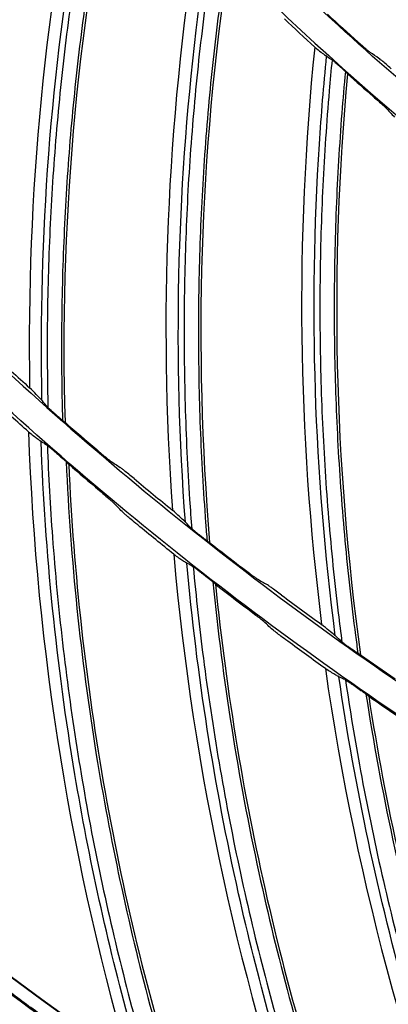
# Model space of a CAD drawing. Header units: centimetres. Extents: x 8435 to 34224, y 15581 to 23928.
# Tile 59 of 256: x 14694.53 to 14697.22, y 23604.67 to 23611.87. Entities that reach past the tile are written whole.
import ezdxf

# ---------------------------------------------------------------- set-up
doc = ezdxf.new("R2010")
doc.units = ezdxf.units.CM
doc.header["$LTSCALE"] = 0.2
doc.layers.add('1', color=7, linetype='Continuous', true_color=0xffffff)

# ---------------------------------------------------------------- blocks, each defined once
blk = doc.blocks.new('A$C992146fe')
at = {"layer": '1', "color": 0, "linetype": 'Continuous', "extrusion": (0, 0, -1)}
for radius in [59.146, 58.16, 57.606, 57.6]:
    blk.add_circle((-566.677, 326.301), radius, dxfattribs=at)
at = {"layer": '1', "color": 0, "linetype": 'Continuous'}
blk.add_arc((566.657, 326.301), 65.216, 203.94849, 250.83515, dxfattribs=at)
for points, knots in [([(624.857, 326.301), (624.857, 328.223), (624.762, 330.138), (624.383, 333.958), (624.098, 335.86), (622.977, 341.462), (621.873, 345.087), (619.685, 350.361), (618.862, 352.1), (617.053, 355.475), (616.072, 357.106), (612.907, 361.834), (610.5, 364.768), (606.433, 368.83), (605.008, 370.119), (602.065, 372.53), (600.541, 373.658), (597.389, 375.762), (595.761, 376.737), (592.4, 378.533), (590.656, 379.357), (585.357, 381.547), (581.728, 382.644), (574.279, 384.124), (570.423, 384.503), (562.822, 384.498), (559.05, 384.127), (553.436, 383.011), (551.564, 382.542), (547.912, 381.432), (546.124, 380.791), (540.872, 378.614), (537.512, 376.823), (531.127, 372.556), (528.194, 370.144), (524.172, 366.123), (522.894, 364.715), (520.468, 361.762), (519.32, 360.213), (516.144, 355.459), (514.358, 352.117), (512.171, 346.846), (511.523, 345.038), (510.409, 341.37), (509.947, 339.523), (508.836, 333.94), (508.46, 330.166), (508.456, 324.423), (508.55, 322.501), (508.923, 318.712), (509.201, 316.836), (509.938, 313.119), (510.397, 311.278), (511.5, 307.633), (512.147, 305.818), (514.341, 300.515), (516.129, 297.171), (519.287, 292.434), (520.42, 290.902), (522.851, 287.935), (524.139, 286.513), (528.17, 282.478), (531.097, 280.071), (535.849, 276.887), (537.503, 275.893), (540.87, 274.09), (542.588, 273.277), (547.839, 271.097), (551.472, 269.985), (559.009, 268.478), (562.79, 268.106), (568.476, 268.098), (570.374, 268.188), (574.175, 268.557), (576.084, 268.838), (581.697, 269.948), (585.325, 271.045), (590.597, 273.218), (592.332, 274.034), (595.718, 275.839), (597.353, 276.817), (602.091, 279.975), (605.028, 282.374), (609.092, 286.424), (610.388, 287.85), (612.809, 290.791), (613.941, 292.314), (616.051, 295.461), (617.029, 297.086), (618.83, 300.439), (619.656, 302.175), (621.864, 307.483), (622.973, 311.125), (624.099, 316.741), (624.384, 318.646), (624.762, 322.463), (624.857, 324.379), (624.857, 326.301)], [0, 0, 0, 0, 0.015625, 0.015625, 0.03125, 0.03125, 0.0625, 0.0625, 0.078125, 0.078125, 0.09375, 0.09375, 0.125, 0.125, 0.140625, 0.140625, 0.15625, 0.15625, 0.171875, 0.171875, 0.1875, 0.1875, 0.21875, 0.21875, 0.25, 0.25, 0.28125, 0.28125, 0.296875, 0.296875, 0.3125, 0.3125, 0.34375, 0.34375, 0.375, 0.375, 0.390625, 0.390625, 0.40625, 0.40625, 0.4375, 0.4375, 0.453125, 0.453125, 0.46875, 0.46875, 0.5, 0.5, 0.515625, 0.515625, 0.53125, 0.53125, 0.546875, 0.546875, 0.5625, 0.5625, 0.59375, 0.59375, 0.609375, 0.609375, 0.625, 0.625, 0.65625, 0.65625, 0.671875, 0.671875, 0.6875, 0.6875, 0.71875, 0.71875, 0.75, 0.75, 0.765625, 0.765625, 0.78125, 0.78125, 0.8125, 0.8125, 0.828125, 0.828125, 0.84375, 0.84375, 0.875, 0.875, 0.890625, 0.890625, 0.90625, 0.90625, 0.921875, 0.921875, 0.9375, 0.9375, 0.96875, 0.96875, 0.984375, 0.984375, 1, 1, 1, 1]), ([(624.457, 326.301), (624.457, 324.392), (624.363, 322.49), (623.987, 318.698), (623.704, 316.807), (622.586, 311.229), (621.485, 307.612), (619.292, 302.341), (618.472, 300.616), (616.683, 297.287), (615.712, 295.673), (613.616, 292.547), (612.491, 291.035), (610.088, 288.114), (608.801, 286.698), (604.764, 282.676), (601.848, 280.293), (597.142, 277.157), (595.518, 276.185), (592.155, 274.394), (590.433, 273.583), (585.196, 271.424), (581.593, 270.335), (576.02, 269.233), (574.124, 268.954), (570.349, 268.587), (568.464, 268.498), (562.817, 268.506), (559.061, 268.875), (551.576, 270.373), (547.969, 271.476), (542.753, 273.642), (541.048, 274.449), (537.703, 276.24), (536.061, 277.227), (531.341, 280.388), (528.434, 282.779), (524.431, 286.787), (523.152, 288.199), (520.738, 291.145), (519.613, 292.667), (516.476, 297.371), (514.701, 300.693), (512.522, 305.959), (511.879, 307.761), (510.784, 311.382), (510.328, 313.21), (509.596, 316.901), (509.32, 318.764), (508.95, 322.527), (508.856, 324.436), (508.86, 330.139), (509.234, 333.888), (510.337, 339.432), (510.796, 341.267), (511.902, 344.909), (512.546, 346.705), (514.717, 351.939), (516.491, 355.258), (519.645, 359.98), (520.786, 361.518), (523.195, 364.451), (524.464, 365.849), (528.459, 369.842), (531.371, 372.238), (537.713, 376.476), (541.049, 378.255), (546.265, 380.417), (548.041, 381.053), (551.667, 382.155), (553.527, 382.621), (559.102, 383.73), (562.848, 384.098), (570.397, 384.103), (574.227, 383.727), (581.624, 382.256), (585.229, 381.167), (590.491, 378.992), (592.223, 378.174), (595.561, 376.39), (597.178, 375.422), (600.308, 373.333), (601.822, 372.212), (604.745, 369.818), (606.16, 368.538), (610.199, 364.503), (612.589, 361.59), (615.733, 356.894), (616.707, 355.275), (618.503, 351.923), (619.321, 350.195), (621.494, 344.958), (622.59, 341.358), (623.704, 335.794), (623.987, 333.905), (624.363, 330.112), (624.457, 328.209), (624.457, 326.301)], [0, 0, 0, 0, 0.015625, 0.015625, 0.03125, 0.03125, 0.0625, 0.0625, 0.078125, 0.078125, 0.09375, 0.09375, 0.109375, 0.109375, 0.125, 0.125, 0.15625, 0.15625, 0.171875, 0.171875, 0.1875, 0.1875, 0.21875, 0.21875, 0.234375, 0.234375, 0.25, 0.25, 0.28125, 0.28125, 0.3125, 0.3125, 0.328125, 0.328125, 0.34375, 0.34375, 0.375, 0.375, 0.390625, 0.390625, 0.40625, 0.40625, 0.4375, 0.4375, 0.453125, 0.453125, 0.46875, 0.46875, 0.484375, 0.484375, 0.5, 0.5, 0.53125, 0.53125, 0.546875, 0.546875, 0.5625, 0.5625, 0.59375, 0.59375, 0.609375, 0.609375, 0.625, 0.625, 0.65625, 0.65625, 0.6875, 0.6875, 0.703125, 0.703125, 0.71875, 0.71875, 0.75, 0.75, 0.78125, 0.78125, 0.8125, 0.8125, 0.828125, 0.828125, 0.84375, 0.84375, 0.859375, 0.859375, 0.875, 0.875, 0.90625, 0.90625, 0.921875, 0.921875, 0.9375, 0.9375, 0.96875, 0.96875, 0.984375, 0.984375, 1, 1, 1, 1]), ([(617.857, 326.301), (617.857, 329.683), (617.525, 333.009), (616.55, 337.917), (616.145, 339.539), (615.17, 342.756), (614.598, 344.354), (612.671, 349.005), (611.098, 351.945), (608.311, 356.12), (607.307, 357.476), (605.166, 360.085), (604.039, 361.327), (600.496, 364.869), (597.918, 366.989), (593.721, 369.796), (592.266, 370.668), (589.31, 372.247), (587.801, 372.961), (584.721, 374.237), (583.15, 374.801), (579.945, 375.775), (578.302, 376.187), (573.346, 377.174), (570.023, 377.499), (565.015, 377.502), (563.341, 377.421), (559.985, 377.092), (558.312, 376.844), (553.387, 375.864), (550.196, 374.898), (545.547, 372.976), (544.012, 372.251), (541.046, 370.666), (539.611, 369.806), (535.449, 367.027), (532.863, 364.911), (528.081, 360.135), (525.958, 357.543), (523.176, 353.385), (522.315, 351.953), (520.729, 348.992), (520.003, 347.457), (518.074, 342.804), (517.105, 339.612), (515.794, 333.053), (515.458, 329.66), (515.456, 322.977), (515.779, 319.657), (516.759, 314.707), (517.17, 313.061), (518.143, 309.851), (518.705, 308.279), (519.979, 305.197), (520.691, 303.688), (522.266, 300.734), (523.134, 299.283), (525.942, 295.075), (528.06, 292.495), (531.597, 288.951), (532.837, 287.824), (535.439, 285.684), (536.799, 284.675), (540.975, 281.881), (543.914, 280.307), (548.557, 278.378), (550.153, 277.804), (553.374, 276.825), (554.997, 276.418), (559.906, 275.438), (563.229, 275.104), (569.981, 275.097), (573.323, 275.427), (578.23, 276.398), (579.851, 276.801), (583.064, 277.772), (584.663, 278.342), (589.322, 280.268), (592.265, 281.838), (597.829, 285.546), (600.467, 287.706), (605.198, 292.43), (607.318, 295.005), (610.125, 299.193), (610.999, 300.648), (612.584, 303.607), (613.299, 305.116), (615.218, 309.736), (616.2, 312.946), (617.525, 319.571), (617.857, 322.918), (617.857, 326.301)], [0, 0, 0, 0, 0.03125, 0.03125, 0.046875, 0.046875, 0.0625, 0.0625, 0.09375, 0.09375, 0.109375, 0.109375, 0.125, 0.125, 0.15625, 0.15625, 0.171875, 0.171875, 0.1875, 0.1875, 0.203125, 0.203125, 0.21875, 0.21875, 0.25, 0.25, 0.265625, 0.265625, 0.28125, 0.28125, 0.3125, 0.3125, 0.328125, 0.328125, 0.34375, 0.34375, 0.375, 0.375, 0.40625, 0.40625, 0.421875, 0.421875, 0.4375, 0.4375, 0.46875, 0.46875, 0.5, 0.5, 0.53125, 0.53125, 0.546875, 0.546875, 0.5625, 0.5625, 0.578125, 0.578125, 0.59375, 0.59375, 0.625, 0.625, 0.640625, 0.640625, 0.65625, 0.65625, 0.6875, 0.6875, 0.703125, 0.703125, 0.71875, 0.71875, 0.75, 0.75, 0.78125, 0.78125, 0.796875, 0.796875, 0.8125, 0.8125, 0.84375, 0.84375, 0.875, 0.875, 0.90625, 0.90625, 0.921875, 0.921875, 0.9375, 0.9375, 0.96875, 0.96875, 1, 1, 1, 1]), ([(617.457, 326.301), (617.457, 322.944), (617.128, 319.623), (615.813, 313.05), (614.839, 309.865), (612.935, 305.282), (612.225, 303.784), (610.653, 300.849), (609.785, 299.405), (607, 295.249), (604.897, 292.694), (600.203, 288.008), (597.585, 285.864), (592.065, 282.186), (589.145, 280.627), (584.523, 278.717), (582.936, 278.151), (579.748, 277.188), (578.139, 276.788), (573.27, 275.824), (569.955, 275.497), (563.256, 275.504), (559.959, 275.836), (555.088, 276.808), (553.477, 277.212), (550.282, 278.183), (548.698, 278.752), (544.092, 280.666), (541.176, 282.228), (537.032, 285), (535.683, 286.001), (533.101, 288.125), (531.871, 289.242), (528.362, 292.759), (526.26, 295.319), (523.474, 299.494), (522.613, 300.934), (521.05, 303.865), (520.344, 305.362), (519.08, 308.42), (518.522, 309.98), (517.557, 313.164), (517.149, 314.798), (516.176, 319.709), (515.856, 323.004), (515.858, 329.634), (516.192, 333.001), (517.492, 339.508), (518.453, 342.675), (520.367, 347.292), (521.088, 348.815), (522.661, 351.752), (523.515, 353.174), (526.276, 357.299), (528.383, 359.87), (533.127, 364.61), (535.693, 366.709), (539.822, 369.466), (541.246, 370.32), (544.189, 371.892), (545.712, 372.611), (550.324, 374.518), (553.491, 375.477), (558.378, 376.449), (560.037, 376.695), (563.367, 377.022), (565.028, 377.102), (569.997, 377.099), (573.293, 376.776), (578.211, 375.798), (579.841, 375.388), (583.021, 374.422), (584.58, 373.863), (587.636, 372.596), (589.134, 371.888), (592.066, 370.321), (593.509, 369.456), (597.674, 366.671), (600.231, 364.568), (603.747, 361.053), (604.865, 359.821), (606.989, 357.232), (607.986, 355.887), (610.751, 351.745), (612.311, 348.827), (614.224, 344.213), (614.791, 342.627), (615.758, 339.436), (616.16, 337.826), (617.128, 332.957), (617.457, 329.657), (617.457, 326.301)], [0, 0, 0, 0, 0.03125, 0.03125, 0.0625, 0.0625, 0.078125, 0.078125, 0.09375, 0.09375, 0.125, 0.125, 0.15625, 0.15625, 0.1875, 0.1875, 0.203125, 0.203125, 0.21875, 0.21875, 0.25, 0.25, 0.28125, 0.28125, 0.296875, 0.296875, 0.3125, 0.3125, 0.34375, 0.34375, 0.359375, 0.359375, 0.375, 0.375, 0.40625, 0.40625, 0.421875, 0.421875, 0.4375, 0.4375, 0.453125, 0.453125, 0.46875, 0.46875, 0.5, 0.5, 0.53125, 0.53125, 0.5625, 0.5625, 0.578125, 0.578125, 0.59375, 0.59375, 0.625, 0.625, 0.65625, 0.65625, 0.671875, 0.671875, 0.6875, 0.6875, 0.71875, 0.71875, 0.734375, 0.734375, 0.75, 0.75, 0.78125, 0.78125, 0.796875, 0.796875, 0.8125, 0.8125, 0.828125, 0.828125, 0.84375, 0.84375, 0.875, 0.875, 0.890625, 0.890625, 0.90625, 0.90625, 0.9375, 0.9375, 0.953125, 0.953125, 0.96875, 0.96875, 1, 1, 1, 1]), ([(610.877, 326.301), (610.877, 323.379), (610.591, 320.505), (609.747, 316.262), (609.397, 314.86), (608.553, 312.078), (608.059, 310.699), (606.394, 306.685), (605.035, 304.143), (602.622, 300.532), (601.751, 299.356), (599.904, 297.108), (598.932, 296.038), (595.873, 292.982), (593.645, 291.15), (590.01, 288.721), (588.758, 287.972), (586.208, 286.611), (584.905, 285.996), (582.244, 284.894), (580.886, 284.407), (578.113, 283.566), (576.69, 283.209), (572.418, 282.361), (569.551, 282.081), (563.777, 282.08), (560.846, 282.369), (555.182, 283.498), (552.425, 284.333), (548.402, 285.998), (547.076, 286.625), (544.52, 287.993), (543.283, 288.736), (539.691, 291.136), (537.448, 292.973), (533.325, 297.097), (531.497, 299.329), (529.094, 302.923), (528.35, 304.163), (526.979, 306.726), (526.353, 308.05), (524.692, 312.063), (523.856, 314.818), (523.008, 319.073), (522.792, 320.519), (522.507, 323.416), (522.437, 324.861), (522.437, 329.185), (522.717, 332.055), (523.567, 336.339), (523.922, 337.756), (524.761, 340.523), (525.248, 341.88), (526.349, 344.541), (526.964, 345.845), (528.328, 348.399), (529.08, 349.657), (531.501, 353.281), (533.33, 355.507), (537.408, 359.591), (539.683, 361.46), (544.486, 364.67), (547.025, 366.03), (551.043, 367.697), (552.423, 368.193), (555.199, 369.035), (556.599, 369.386), (560.836, 370.23), (563.713, 370.519), (569.551, 370.522), (572.422, 370.238), (576.661, 369.398), (578.063, 369.049), (580.843, 368.209), (582.223, 367.716), (586.238, 366.055), (588.779, 364.699), (592.386, 362.294), (593.56, 361.426), (595.813, 359.58), (596.885, 358.608), (599.946, 355.551), (601.778, 353.327), (604.206, 349.702), (604.96, 348.448), (606.325, 345.897), (606.941, 344.595), (608.046, 341.936), (608.534, 340.579), (609.377, 337.811), (609.735, 336.393), (610.591, 332.11), (610.877, 329.222), (610.877, 326.301)], [0, 0, 0, 0, 0.03125, 0.03125, 0.046875, 0.046875, 0.0625, 0.0625, 0.09375, 0.09375, 0.109375, 0.109375, 0.125, 0.125, 0.15625, 0.15625, 0.171875, 0.171875, 0.1875, 0.1875, 0.203125, 0.203125, 0.21875, 0.21875, 0.25, 0.25, 0.28125, 0.28125, 0.3125, 0.3125, 0.328125, 0.328125, 0.34375, 0.34375, 0.375, 0.375, 0.40625, 0.40625, 0.421875, 0.421875, 0.4375, 0.4375, 0.46875, 0.46875, 0.484375, 0.484375, 0.5, 0.5, 0.53125, 0.53125, 0.546875, 0.546875, 0.5625, 0.5625, 0.578125, 0.578125, 0.59375, 0.59375, 0.625, 0.625, 0.65625, 0.65625, 0.6875, 0.6875, 0.703125, 0.703125, 0.71875, 0.71875, 0.75, 0.75, 0.78125, 0.78125, 0.796875, 0.796875, 0.8125, 0.8125, 0.84375, 0.84375, 0.859375, 0.859375, 0.875, 0.875, 0.90625, 0.90625, 0.921875, 0.921875, 0.9375, 0.9375, 0.953125, 0.953125, 0.96875, 0.96875, 1, 1, 1, 1]), ([(610.457, 326.301), (610.457, 329.194), (610.173, 332.04), (609.339, 336.238), (608.992, 337.626), (608.159, 340.377), (607.669, 341.745), (606.02, 345.723), (604.675, 348.239), (601.497, 353), (599.646, 355.254), (595.605, 359.295), (593.4, 361.108), (589.809, 363.51), (588.565, 364.255), (586.036, 365.606), (584.745, 366.217), (582.11, 367.309), (580.766, 367.791), (578.024, 368.624), (576.619, 368.977), (572.379, 369.821), (569.537, 370.099), (565.252, 370.101), (563.82, 370.032), (560.949, 369.751), (559.518, 369.539), (555.305, 368.701), (552.575, 367.874), (548.598, 366.23), (547.285, 365.61), (544.747, 364.254), (543.52, 363.518), (539.959, 361.14), (537.747, 359.331), (533.657, 355.245), (531.84, 353.028), (529.46, 349.471), (528.724, 348.245), (527.367, 345.712), (526.746, 344.399), (525.096, 340.419), (524.267, 337.688), (523.146, 332.077), (522.858, 329.174), (522.856, 323.458), (523.132, 320.617), (523.971, 316.383), (524.323, 314.974), (525.155, 312.229), (525.636, 310.884), (526.725, 308.247), (527.334, 306.956), (528.682, 304.429), (529.424, 303.187), (531.826, 299.588), (533.639, 297.381), (536.665, 294.349), (537.725, 293.385), (539.951, 291.554), (541.114, 290.691), (544.687, 288.301), (547.201, 286.954), (551.173, 285.304), (552.538, 284.814), (555.293, 283.976), (556.682, 283.628), (560.882, 282.789), (563.724, 282.504), (569.501, 282.498), (572.359, 282.78), (576.557, 283.61), (577.944, 283.956), (580.693, 284.785), (582.061, 285.273), (586.046, 286.921), (588.564, 288.265), (593.323, 291.436), (595.58, 293.284), (599.627, 297.325), (601.441, 299.528), (603.843, 303.111), (604.591, 304.356), (605.946, 306.887), (606.558, 308.178), (608.2, 312.13), (609.04, 314.876), (610.173, 320.543), (610.457, 323.407), (610.457, 326.301)], [0, 0, 0, 0, 0.03125, 0.03125, 0.046875, 0.046875, 0.0625, 0.0625, 0.09375, 0.09375, 0.125, 0.125, 0.15625, 0.15625, 0.171875, 0.171875, 0.1875, 0.1875, 0.203125, 0.203125, 0.21875, 0.21875, 0.25, 0.25, 0.265625, 0.265625, 0.28125, 0.28125, 0.3125, 0.3125, 0.328125, 0.328125, 0.34375, 0.34375, 0.375, 0.375, 0.40625, 0.40625, 0.421875, 0.421875, 0.4375, 0.4375, 0.46875, 0.46875, 0.5, 0.5, 0.53125, 0.53125, 0.546875, 0.546875, 0.5625, 0.5625, 0.578125, 0.578125, 0.59375, 0.59375, 0.625, 0.625, 0.640625, 0.640625, 0.65625, 0.65625, 0.6875, 0.6875, 0.703125, 0.703125, 0.71875, 0.71875, 0.75, 0.75, 0.78125, 0.78125, 0.796875, 0.796875, 0.8125, 0.8125, 0.84375, 0.84375, 0.875, 0.875, 0.90625, 0.90625, 0.921875, 0.921875, 0.9375, 0.9375, 0.96875, 0.96875, 1, 1, 1, 1]), ([(603.857, 326.301), (603.857, 323.843), (603.616, 321.411), (602.653, 316.598), (601.94, 314.265), (600.545, 310.909), (600.026, 309.812), (598.875, 307.663), (598.239, 306.605), (596.2, 303.562), (594.659, 301.691), (591.222, 298.259), (589.305, 296.69), (585.263, 293.996), (583.125, 292.855), (579.74, 291.456), (578.578, 291.041), (576.243, 290.336), (575.065, 290.043), (571.5, 289.338), (569.072, 289.098), (564.167, 289.103), (561.752, 289.346), (558.185, 290.058), (557.006, 290.354), (554.666, 291.065), (553.506, 291.481), (550.133, 292.883), (547.997, 294.027), (544.963, 296.057), (543.976, 296.79), (542.084, 298.345), (541.184, 299.164), (538.614, 301.738), (537.075, 303.613), (535.035, 306.67), (534.404, 307.725), (533.26, 309.871), (532.743, 310.968), (531.817, 313.207), (531.408, 314.349), (530.702, 316.681), (530.403, 317.877), (529.691, 321.473), (529.456, 323.886), (529.458, 328.742), (529.702, 331.207), (530.654, 335.972), (531.358, 338.291), (532.76, 341.672), (533.288, 342.787), (534.44, 344.938), (535.065, 345.979), (537.087, 349), (538.63, 350.883), (542.103, 354.354), (543.983, 355.891), (547.006, 357.91), (548.049, 358.535), (550.204, 359.687), (551.319, 360.213), (554.697, 361.61), (557.016, 362.312), (561.787, 363.261), (564.251, 363.502), (569.103, 363.499), (571.517, 363.263), (575.118, 362.546), (576.311, 362.247), (578.64, 361.539), (579.782, 361.13), (582.02, 360.202), (583.116, 359.684), (585.264, 358.536), (586.321, 357.903), (589.37, 355.863), (591.243, 354.323), (594.676, 350.891), (596.247, 348.977), (598.946, 344.933), (600.089, 342.797), (601.489, 339.418), (601.905, 338.256), (602.613, 335.919), (602.908, 334.741), (603.616, 331.175), (603.857, 328.758), (603.857, 326.301)], [0, 0, 0, 0, 0.03125, 0.03125, 0.0625, 0.0625, 0.078125, 0.078125, 0.09375, 0.09375, 0.125, 0.125, 0.15625, 0.15625, 0.1875, 0.1875, 0.203125, 0.203125, 0.21875, 0.21875, 0.25, 0.25, 0.28125, 0.28125, 0.296875, 0.296875, 0.3125, 0.3125, 0.34375, 0.34375, 0.359375, 0.359375, 0.375, 0.375, 0.40625, 0.40625, 0.421875, 0.421875, 0.4375, 0.4375, 0.453125, 0.453125, 0.46875, 0.46875, 0.5, 0.5, 0.53125, 0.53125, 0.5625, 0.5625, 0.578125, 0.578125, 0.59375, 0.59375, 0.625, 0.625, 0.65625, 0.65625, 0.671875, 0.671875, 0.6875, 0.6875, 0.71875, 0.71875, 0.75, 0.75, 0.78125, 0.78125, 0.796875, 0.796875, 0.8125, 0.8125, 0.828125, 0.828125, 0.84375, 0.84375, 0.875, 0.875, 0.90625, 0.90625, 0.9375, 0.9375, 0.953125, 0.953125, 0.96875, 0.96875, 1, 1, 1, 1]), ([(603.457, 326.301), (603.457, 328.732), (603.219, 331.122), (602.518, 334.65), (602.226, 335.816), (601.526, 338.128), (601.115, 339.277), (599.729, 342.619), (598.599, 344.733), (595.929, 348.733), (594.374, 350.627), (590.979, 354.022), (589.126, 355.545), (586.109, 357.563), (585.064, 358.189), (582.939, 359.325), (581.854, 359.838), (579.64, 360.755), (578.511, 361.16), (576.208, 361.86), (575.027, 362.157), (571.464, 362.866), (569.077, 363.099), (564.277, 363.102), (561.839, 362.863), (557.12, 361.925), (554.826, 361.23), (551.484, 359.849), (550.381, 359.328), (548.249, 358.188), (547.218, 357.57), (544.226, 355.572), (542.367, 354.052), (538.931, 350.619), (537.405, 348.756), (535.405, 345.768), (534.786, 344.738), (533.647, 342.61), (533.124, 341.507), (531.738, 338.162), (531.042, 335.868), (530.1, 331.154), (529.858, 328.715), (529.856, 323.912), (530.088, 321.525), (530.793, 317.968), (531.089, 316.784), (531.787, 314.478), (532.192, 313.347), (533.107, 311.132), (533.619, 310.048), (534.751, 307.925), (535.375, 306.881), (537.393, 303.857), (538.916, 302.003), (541.458, 299.455), (542.349, 298.646), (544.219, 297.107), (545.197, 296.382), (548.198, 294.374), (550.311, 293.243), (553.648, 291.856), (554.795, 291.444), (557.11, 290.74), (558.276, 290.448), (561.805, 289.743), (564.193, 289.503), (569.046, 289.498), (571.448, 289.735), (574.975, 290.433), (576.14, 290.723), (578.45, 291.42), (579.599, 291.83), (582.948, 293.214), (585.063, 294.344), (589.062, 297.008), (590.958, 298.561), (594.358, 301.956), (595.882, 303.807), (597.9, 306.817), (598.528, 307.863), (599.667, 309.989), (600.181, 311.074), (601.56, 314.395), (602.266, 316.702), (603.219, 321.464), (603.457, 323.869), (603.457, 326.301)], [0, 0, 0, 0, 0.03125, 0.03125, 0.046875, 0.046875, 0.0625, 0.0625, 0.09375, 0.09375, 0.125, 0.125, 0.15625, 0.15625, 0.171875, 0.171875, 0.1875, 0.1875, 0.203125, 0.203125, 0.21875, 0.21875, 0.25, 0.25, 0.28125, 0.28125, 0.3125, 0.3125, 0.328125, 0.328125, 0.34375, 0.34375, 0.375, 0.375, 0.40625, 0.40625, 0.421875, 0.421875, 0.4375, 0.4375, 0.46875, 0.46875, 0.5, 0.5, 0.53125, 0.53125, 0.546875, 0.546875, 0.5625, 0.5625, 0.578125, 0.578125, 0.59375, 0.59375, 0.625, 0.625, 0.640625, 0.640625, 0.65625, 0.65625, 0.6875, 0.6875, 0.703125, 0.703125, 0.71875, 0.71875, 0.75, 0.75, 0.78125, 0.78125, 0.796875, 0.796875, 0.8125, 0.8125, 0.84375, 0.84375, 0.875, 0.875, 0.90625, 0.90625, 0.921875, 0.921875, 0.9375, 0.9375, 0.96875, 0.96875, 1, 1, 1, 1]), ([(532.775, 288.487), (532.726, 290.889), (532.908, 293.294), (533.396, 296.084), (533.477, 296.506), (533.565, 296.926)], [0, 0, 0, 0, 0.848476, 0.848476, 1, 1, 1, 1]), ([(532.867, 288.381), (532.864, 288.524), (532.861, 288.668), (532.857, 289.044), (532.856, 289.276), (532.859, 289.74), (532.863, 289.971), (532.875, 290.435), (532.883, 290.667), (532.903, 291.13), (532.915, 291.362), (532.944, 291.825), (532.961, 292.056), (532.999, 292.518), (533.02, 292.749), (533.067, 293.211), (533.092, 293.442), (533.147, 293.902), (533.177, 294.132), (533.241, 294.592), (533.275, 294.821), (533.347, 295.279), (533.386, 295.508), (533.467, 295.965), (533.509, 296.193), (533.583, 296.569), (533.613, 296.717), (533.644, 296.865)], [0, 0, 0, 0, 0.05055, 0.05055, 0.132039, 0.132039, 0.213528, 0.213528, 0.295018, 0.295018, 0.376507, 0.376507, 0.457996, 0.457996, 0.539486, 0.539486, 0.620975, 0.620975, 0.702464, 0.702464, 0.783954, 0.783954, 0.865443, 0.865443, 0.946932, 0.946932, 1, 1, 1, 1]), ([(533.814, 296.675), (533.773, 296.476), (533.734, 296.276), (533.653, 295.848), (533.613, 295.619), (533.536, 295.162), (533.499, 294.933), (533.431, 294.474), (533.399, 294.244), (533.339, 293.784), (533.311, 293.554), (533.26, 293.093), (533.236, 292.862), (533.194, 292.4), (533.175, 292.169), (533.141, 291.706), (533.127, 291.475), (533.102, 291.012), (533.092, 290.78), (533.075, 290.317), (533.07, 290.085), (533.062, 289.621), (533.061, 289.389), (533.062, 288.925), (533.065, 288.693), (533.071, 288.373), (533.074, 288.284), (533.076, 288.195)], [0, 0, 0, 0, 0.071624, 0.071624, 0.153184, 0.153184, 0.234744, 0.234744, 0.316304, 0.316304, 0.397864, 0.397864, 0.479424, 0.479424, 0.560984, 0.560984, 0.642545, 0.642545, 0.724105, 0.724105, 0.805665, 0.805665, 0.887225, 0.887225, 0.968785, 0.968785, 1, 1, 1, 1]), ([(534.872, 286.709), (534.693, 289.104), (534.745, 291.515), (535.081, 294.328), (535.139, 294.754), (535.204, 295.178)], [0, 0, 0, 0, 0.848431, 0.848431, 1, 1, 1, 1]), ([(534.97, 286.607), (534.958, 286.75), (534.948, 286.894), (534.923, 287.269), (534.91, 287.5), (534.888, 287.963), (534.879, 288.195), (534.866, 288.659), (534.861, 288.891), (534.857, 289.354), (534.856, 289.586), (534.86, 290.05), (534.865, 290.282), (534.877, 290.746), (534.886, 290.978), (534.907, 291.441), (534.92, 291.673), (534.95, 292.135), (534.968, 292.367), (535.007, 292.829), (535.028, 293.06), (535.076, 293.521), (535.102, 293.752), (535.158, 294.212), (535.188, 294.442), (535.241, 294.822), (535.263, 294.972), (535.286, 295.121)], [0, 0, 0, 0, 0.050536, 0.050536, 0.132022, 0.132022, 0.213508, 0.213508, 0.294994, 0.294994, 0.37648, 0.37648, 0.457967, 0.457967, 0.539453, 0.539453, 0.620939, 0.620939, 0.702425, 0.702425, 0.783912, 0.783912, 0.865398, 0.865398, 0.946884, 0.946884, 1, 1, 1, 1]), ([(535.466, 294.941), (535.436, 294.74), (535.408, 294.538), (535.35, 294.106), (535.322, 293.875), (535.27, 293.414), (535.246, 293.184), (535.202, 292.722), (535.183, 292.491), (535.148, 292.028), (535.133, 291.797), (535.107, 291.334), (535.096, 291.102), (535.078, 290.638), (535.072, 290.406), (535.063, 289.943), (535.061, 289.711), (535.062, 289.247), (535.064, 289.015), (535.073, 288.551), (535.079, 288.319), (535.097, 287.856), (535.108, 287.624), (535.134, 287.161), (535.15, 286.93), (535.174, 286.61), (535.181, 286.522), (535.188, 286.433)], [0, 0, 0, 0, 0.071666, 0.071666, 0.153224, 0.153224, 0.234781, 0.234781, 0.316339, 0.316339, 0.397897, 0.397897, 0.479455, 0.479455, 0.561012, 0.561012, 0.64257, 0.64257, 0.724128, 0.724128, 0.805686, 0.805686, 0.887243, 0.887243, 0.968801, 0.968801, 1, 1, 1, 1]), ([(536.761, 293.656), (536.795, 293.628), (536.826, 293.603), (536.879, 293.562), (536.9, 293.546), (536.919, 293.532)], [0, 0, 0, 0, 0.519232, 0.519232, 1, 1, 1, 1]), ([(537.402, 293.723), (537.425, 293.703), (537.448, 293.682), (537.489, 293.646), (537.507, 293.63), (537.537, 293.605), (537.548, 293.596), (537.564, 293.583), (537.569, 293.579), (537.572, 293.577)], [0, 0, 0, 0, 0.306525, 0.306525, 0.588616, 0.588616, 0.816833, 0.816833, 1, 1, 1, 1]), ([(537.062, 285.046), (536.754, 287.428), (536.675, 289.839), (536.858, 292.666), (536.893, 293.094), (536.935, 293.521)], [0, 0, 0, 0, 0.848432, 0.848432, 1, 1, 1, 1]), ([(537.88, 293.339), (537.854, 293.361), (537.829, 293.383), (537.782, 293.424), (537.759, 293.443), (537.73, 293.467), (537.72, 293.476), (537.707, 293.485), (537.704, 293.488), (537.701, 293.49)], [0, 0, 0, 0, 0.326903, 0.326903, 0.652094, 0.652094, 0.863537, 0.863537, 1, 1, 1, 1]), ([(537.165, 284.95), (537.146, 285.092), (537.128, 285.235), (537.083, 285.608), (537.057, 285.838), (537.01, 286.3), (536.989, 286.531), (536.95, 286.993), (536.933, 287.224), (536.903, 287.687), (536.891, 287.919), (536.87, 288.382), (536.861, 288.614), (536.849, 289.077), (536.845, 289.309), (536.841, 289.773), (536.842, 290.005), (536.847, 290.469), (536.851, 290.701), (536.865, 291.165), (536.874, 291.396), (536.897, 291.86), (536.91, 292.091), (536.941, 292.554), (536.959, 292.786), (536.992, 293.167), (537.005, 293.318), (537.02, 293.468)], [0, 0, 0, 0, 0.050525, 0.050525, 0.132013, 0.132013, 0.2135, 0.2135, 0.294988, 0.294988, 0.376475, 0.376475, 0.457963, 0.457963, 0.53945, 0.53945, 0.620938, 0.620938, 0.702426, 0.702426, 0.783913, 0.783913, 0.865401, 0.865401, 0.946888, 0.946888, 1, 1, 1, 1]), ([(537.011, 293.476), (537.012, 293.475), (537.014, 293.473), (537.021, 293.468), (537.026, 293.464), (537.036, 293.455), (537.043, 293.449), (537.057, 293.436), (537.066, 293.429), (537.083, 293.414), (537.091, 293.406), (537.099, 293.399)], [0, 0, 0, 0, 0.183315, 0.183315, 0.365687, 0.365687, 0.560289, 0.560289, 0.791833, 0.791833, 1, 1, 1, 1]), ([(537.129, 293.372), (537.142, 293.361), (537.154, 293.35), (537.178, 293.328), (537.19, 293.317), (537.206, 293.302), (537.212, 293.296), (537.22, 293.289), (537.222, 293.286), (537.224, 293.285)], [0, 0, 0, 0, 0.304295, 0.304295, 0.617588, 0.617588, 0.835036, 0.835036, 1, 1, 1, 1]), ([(537.21, 293.298), (537.19, 293.096), (537.173, 292.892), (537.139, 292.458), (537.124, 292.227), (537.096, 291.763), (537.085, 291.532), (537.067, 291.068), (537.059, 290.836), (537.05, 290.373), (537.047, 290.141), (537.046, 289.677), (537.048, 289.445), (537.055, 288.981), (537.062, 288.749), (537.078, 288.286), (537.089, 288.054), (537.114, 287.591), (537.129, 287.359), (537.163, 286.897), (537.182, 286.666), (537.225, 286.204), (537.248, 285.973), (537.3, 285.512), (537.328, 285.282), (537.369, 284.964), (537.381, 284.876), (537.393, 284.788)], [0, 0, 0, 0, 0.071662, 0.071662, 0.15322, 0.15322, 0.234779, 0.234779, 0.316337, 0.316337, 0.397895, 0.397895, 0.479454, 0.479454, 0.561012, 0.561012, 0.642571, 0.642571, 0.724129, 0.724129, 0.805687, 0.805687, 0.887246, 0.887246, 0.968804, 0.968804, 1, 1, 1, 1]), ([(537.618, 292.932), (537.643, 292.91), (537.669, 292.888), (537.716, 292.846), (537.739, 292.825), (537.77, 292.797), (537.78, 292.788), (537.792, 292.776), (537.796, 292.773), (537.798, 292.77)], [0, 0, 0, 0, 0.319053, 0.319053, 0.650785, 0.650785, 0.86876, 0.86876, 1, 1, 1, 1]), ([(532.763, 288.5), (532.744, 288.521), (532.72, 288.546), (532.664, 288.603), (532.631, 288.637), (532.595, 288.673)], [0, 0, 0, 0, 0.496675, 0.496675, 1, 1, 1, 1]), ([(532.953, 288.303), (532.94, 288.314), (532.928, 288.325), (532.905, 288.346), (532.895, 288.355), (532.879, 288.369), (532.873, 288.375), (532.864, 288.384), (532.861, 288.387), (532.858, 288.39), (532.857, 288.39), (532.857, 288.391)], [0, 0, 0, 0, 0.305306, 0.305306, 0.57449, 0.57449, 0.776304, 0.776304, 0.938927, 0.938927, 1, 1, 1, 1]), ([(533.092, 288.183), (533.09, 288.184), (533.087, 288.187), (533.078, 288.194), (533.073, 288.198), (533.057, 288.211), (533.047, 288.22), (533.021, 288.242), (533.006, 288.255), (532.989, 288.27), (532.987, 288.272), (532.985, 288.274)], [0, 0, 0, 0, 0.175488, 0.175488, 0.348883, 0.348883, 0.616871, 0.616871, 0.956413, 0.956413, 1, 1, 1, 1]), ([(532.579, 288.027), (532.604, 288.008), (532.627, 287.989), (532.67, 287.956), (532.689, 287.942), (532.723, 287.916), (532.738, 287.905), (532.751, 287.896)], [0, 0, 0, 0, 0.332995, 0.332995, 0.665343, 0.665343, 1, 1, 1, 1]), ([(534.337, 278.415), (534.242, 278.73), (534.15, 279.046), (533.732, 280.566), (533.463, 281.787), (532.988, 284.627), (532.822, 286.256), (532.762, 287.889)], [0, 0, 0, 0, 0.102439, 0.102439, 0.491, 0.491, 1, 1, 1, 1]), ([(532.768, 287.885), (532.782, 287.877), (532.797, 287.868), (532.822, 287.853), (532.833, 287.847), (532.843, 287.84)], [0, 0, 0, 0, 0.57188, 0.57188, 1, 1, 1, 1]), ([(532.843, 287.84), (532.844, 287.84), (532.847, 287.838), (532.854, 287.832), (532.858, 287.829), (532.87, 287.819), (532.878, 287.812), (532.899, 287.794), (532.912, 287.783), (532.93, 287.767), (532.935, 287.763), (532.94, 287.758)], [0, 0, 0, 0, 0.165019, 0.165019, 0.328725, 0.328725, 0.558315, 0.558315, 0.871811, 0.871811, 1, 1, 1, 1]), ([(532.854, 287.832), (532.871, 287.383), (532.896, 286.934), (532.967, 285.971), (533.016, 285.457), (533.135, 284.432), (533.205, 283.92), (533.366, 282.9), (533.456, 282.392), (533.659, 281.379), (533.772, 280.875), (534.017, 279.872), (534.15, 279.373), (534.348, 278.688), (534.403, 278.499), (534.459, 278.311)], [0, 0, 0, 0, 0.139253, 0.139253, 0.299205, 0.299205, 0.459156, 0.459156, 0.619108, 0.619108, 0.779062, 0.779062, 0.939015, 0.939015, 1, 1, 1, 1]), ([(532.94, 287.758), (532.951, 287.749), (532.961, 287.74), (532.986, 287.718), (533.001, 287.705), (533.023, 287.686), (533.029, 287.68), (533.036, 287.674)], [0, 0, 0, 0, 0.324875, 0.324875, 0.791178, 0.791178, 1, 1, 1, 1]), ([(533.575, 287.768), (533.601, 287.746), (533.626, 287.724), (533.674, 287.684), (533.698, 287.665), (533.732, 287.636), (533.746, 287.625), (533.766, 287.609), (533.774, 287.604), (533.778, 287.601)], [0, 0, 0, 0, 0.298863, 0.298863, 0.590861, 0.590861, 0.804265, 0.804265, 1, 1, 1, 1]), ([(533.036, 287.674), (533.052, 287.66), (533.068, 287.646), (533.096, 287.622), (533.107, 287.612), (533.124, 287.596), (533.131, 287.59), (533.14, 287.582), (533.143, 287.579), (533.145, 287.577)], [0, 0, 0, 0, 0.352263, 0.352263, 0.636485, 0.636485, 0.840757, 0.840757, 1, 1, 1, 1]), ([(533.129, 287.593), (533.193, 286.156), (533.34, 284.724), (533.769, 282.073), (534.031, 280.85), (534.494, 279.121), (534.646, 278.601), (534.802, 278.082)], [0, 0, 0, 0, 0.445335, 0.445335, 0.832227, 0.832227, 1, 1, 1, 1]), ([(533.166, 287.555), (533.239, 285.956), (533.415, 284.358), (533.839, 281.962), (534.007, 281.171), (534.393, 279.602), (534.617, 278.827), (534.852, 278.054)], [0, 0, 0, 0, 0.5, 0.5, 0.75, 0.75, 1, 1, 1, 1]), ([(534.121, 287.344), (534.095, 287.366), (534.069, 287.387), (534.021, 287.427), (533.998, 287.446), (533.963, 287.474), (533.949, 287.485), (533.929, 287.501), (533.921, 287.507), (533.917, 287.509)], [0, 0, 0, 0, 0.298976, 0.298976, 0.590742, 0.590742, 0.804059, 0.804059, 1, 1, 1, 1]), ([(533.615, 287.17), (533.647, 287.142), (533.68, 287.114), (533.733, 287.069), (533.755, 287.05), (533.787, 287.022), (533.799, 287.011), (533.814, 286.998), (533.819, 286.993), (533.822, 286.99)], [0, 0, 0, 0, 0.373378, 0.373378, 0.655959, 0.655959, 0.861457, 0.861457, 1, 1, 1, 1]), ([(534.859, 286.721), (534.839, 286.74), (534.814, 286.764), (534.755, 286.818), (534.72, 286.85), (534.682, 286.884)], [0, 0, 0, 0, 0.496675, 0.496675, 1, 1, 1, 1]), ([(534.174, 286.667), (534.141, 286.693), (534.108, 286.721), (534.056, 286.765), (534.034, 286.784), (534.001, 286.812), (533.989, 286.822), (533.974, 286.836), (533.969, 286.841), (533.966, 286.844)], [0, 0, 0, 0, 0.369106, 0.369106, 0.653117, 0.653117, 0.859822, 0.859822, 1, 1, 1, 1]), ([(535.059, 286.534), (535.046, 286.544), (535.033, 286.555), (535.009, 286.574), (534.999, 286.583), (534.982, 286.596), (534.975, 286.602), (534.966, 286.61), (534.963, 286.613), (534.96, 286.615), (534.959, 286.616), (534.959, 286.617)], [0, 0, 0, 0, 0.305322, 0.305322, 0.574494, 0.574494, 0.776312, 0.776312, 0.938947, 0.938947, 1, 1, 1, 1]), ([(535.205, 286.422), (535.203, 286.423), (535.199, 286.425), (535.19, 286.432), (535.185, 286.436), (535.169, 286.448), (535.158, 286.457), (535.131, 286.477), (535.115, 286.489), (535.098, 286.503), (535.096, 286.505), (535.094, 286.507)], [0, 0, 0, 0, 0.1755, 0.1755, 0.348907, 0.348907, 0.616891, 0.616891, 0.956406, 0.956406, 1, 1, 1, 1]), ([(534.701, 286.239), (534.727, 286.221), (534.751, 286.203), (534.795, 286.173), (534.815, 286.159), (534.851, 286.135), (534.867, 286.125), (534.88, 286.117)], [0, 0, 0, 0, 0.332997, 0.332997, 0.665345, 0.665345, 1, 1, 1, 1]), ([(536.976, 276.736), (536.865, 277.045), (536.756, 277.355), (536.257, 278.851), (535.922, 280.055), (535.293, 282.865), (535.039, 284.483), (534.891, 286.11)], [0, 0, 0, 0, 0.102401, 0.102401, 0.490973, 0.490973, 1, 1, 1, 1]), ([(534.897, 286.107), (534.912, 286.099), (534.927, 286.092), (534.953, 286.078), (534.964, 286.072), (534.975, 286.066)], [0, 0, 0, 0, 0.57188, 0.57188, 1, 1, 1, 1]), ([(534.975, 286.066), (534.976, 286.066), (534.979, 286.064), (534.986, 286.059), (534.99, 286.055), (535.003, 286.046), (535.012, 286.04), (535.033, 286.023), (535.046, 286.013), (535.065, 285.998), (535.071, 285.994), (535.076, 285.989)], [0, 0, 0, 0, 0.165032, 0.165032, 0.328751, 0.328751, 0.558346, 0.558346, 0.871826, 0.871826, 1, 1, 1, 1]), ([(534.986, 286.059), (535.027, 285.611), (535.077, 285.164), (535.2, 284.207), (535.277, 283.696), (535.451, 282.678), (535.548, 282.171), (535.764, 281.161), (535.882, 280.659), (536.14, 279.659), (536.279, 279.161), (536.578, 278.173), (536.738, 277.682), (536.973, 277.009), (537.038, 276.823), (537.104, 276.638)], [0, 0, 0, 0, 0.139271, 0.139271, 0.299226, 0.299226, 0.459182, 0.459182, 0.619138, 0.619138, 0.779095, 0.779095, 0.939052, 0.939052, 1, 1, 1, 1]), ([(535.71, 286.033), (535.737, 286.013), (535.763, 285.993), (535.814, 285.955), (535.838, 285.937), (535.874, 285.911), (535.888, 285.9), (535.909, 285.886), (535.917, 285.88), (535.921, 285.878)], [0, 0, 0, 0, 0.298872, 0.298872, 0.590865, 0.590865, 0.804272, 0.804272, 1, 1, 1, 1]), ([(535.076, 285.989), (535.087, 285.981), (535.098, 285.972), (535.124, 285.952), (535.14, 285.94), (535.163, 285.922), (535.17, 285.917), (535.177, 285.911)], [0, 0, 0, 0, 0.324877, 0.324877, 0.79118, 0.79118, 1, 1, 1, 1]), ([(535.177, 285.911), (535.193, 285.898), (535.21, 285.885), (535.239, 285.862), (535.251, 285.852), (535.269, 285.838), (535.276, 285.832), (535.285, 285.824), (535.288, 285.822), (535.29, 285.82)], [0, 0, 0, 0, 0.352233, 0.352233, 0.636457, 0.636457, 0.840742, 0.840742, 1, 1, 1, 1]), ([(535.273, 285.834), (535.415, 284.404), (535.64, 282.981), (536.211, 280.357), (536.539, 279.15), (537.096, 277.449), (537.275, 276.938), (537.459, 276.429)], [0, 0, 0, 0, 0.445359, 0.445359, 0.832257, 0.832257, 1, 1, 1, 1]), ([(535.312, 285.799), (535.472, 284.206), (535.734, 282.62), (536.288, 280.25), (536.498, 279.469), (536.968, 277.924), (537.234, 277.162), (537.511, 276.403)], [0, 0, 0, 0, 0.5, 0.5, 0.75, 0.75, 1, 1, 1, 1]), ([(536.278, 285.64), (536.251, 285.66), (536.224, 285.68), (536.173, 285.718), (536.149, 285.735), (536.112, 285.762), (536.098, 285.772), (536.077, 285.786), (536.069, 285.792), (536.065, 285.794)], [0, 0, 0, 0, 0.298978, 0.298978, 0.59074, 0.59074, 0.804057, 0.804057, 1, 1, 1, 1]), ([(535.782, 285.439), (535.816, 285.413), (535.85, 285.387), (535.905, 285.344), (535.928, 285.327), (535.962, 285.3), (535.974, 285.29), (535.99, 285.277), (535.995, 285.273), (535.998, 285.27)], [0, 0, 0, 0, 0.373371, 0.373371, 0.655957, 0.655957, 0.861456, 0.861456, 1, 1, 1, 1]), ([(537.049, 285.057), (537.028, 285.076), (537.001, 285.098), (536.939, 285.149), (536.902, 285.179), (536.863, 285.211)], [0, 0, 0, 0, 0.496674, 0.496674, 1, 1, 1, 1]), ([(536.367, 284.966), (536.333, 284.991), (536.299, 285.017), (536.244, 285.058), (536.221, 285.076), (536.187, 285.102), (536.175, 285.112), (536.159, 285.125), (536.154, 285.129), (536.15, 285.132)], [0, 0, 0, 0, 0.369121, 0.369121, 0.653126, 0.653126, 0.859826, 0.859826, 1, 1, 1, 1]), ([(537.259, 284.881), (537.245, 284.891), (537.231, 284.901), (537.206, 284.919), (537.195, 284.927), (537.178, 284.94), (537.171, 284.945), (537.161, 284.952), (537.158, 284.955), (537.155, 284.958), (537.154, 284.958), (537.154, 284.959)], [0, 0, 0, 0, 0.305287, 0.305287, 0.574484, 0.574484, 0.776294, 0.776294, 0.938902, 0.938902, 1, 1, 1, 1]), ([(537.41, 284.777), (537.408, 284.778), (537.404, 284.781), (537.395, 284.787), (537.389, 284.791), (537.373, 284.802), (537.361, 284.81), (537.333, 284.829), (537.317, 284.84), (537.298, 284.853), (537.296, 284.855), (537.294, 284.856)], [0, 0, 0, 0, 0.175472, 0.175472, 0.348851, 0.348851, 0.616846, 0.616846, 0.956425, 0.956425, 1, 1, 1, 1]), ([(536.917, 284.567), (536.944, 284.551), (536.969, 284.535), (537.015, 284.507), (537.035, 284.494), (537.072, 284.472), (537.088, 284.463), (537.102, 284.456)], [0, 0, 0, 0, 0.332993, 0.332993, 0.665342, 0.665342, 1, 1, 1, 1]), ([(539.703, 275.201), (539.575, 275.504), (539.449, 275.808), (538.87, 277.274), (538.471, 278.459), (537.691, 281.231), (537.35, 282.832), (537.114, 284.45)], [0, 0, 0, 0, 0.102437, 0.102437, 0.490992, 0.490992, 1, 1, 1, 1]), ([(537.12, 284.447), (537.135, 284.44), (537.15, 284.433), (537.177, 284.42), (537.188, 284.415), (537.2, 284.41)], [0, 0, 0, 0, 0.571881, 0.571881, 1, 1, 1, 1]), ([(537.2, 284.41), (537.201, 284.409), (537.204, 284.408), (537.211, 284.403), (537.216, 284.4), (537.229, 284.391), (537.238, 284.385), (537.26, 284.37), (537.274, 284.361), (537.293, 284.347), (537.299, 284.343), (537.305, 284.339)], [0, 0, 0, 0, 0.165, 0.165, 0.328687, 0.328687, 0.55827, 0.55827, 0.871788, 0.871788, 1, 1, 1, 1]), ([(537.211, 284.403), (537.276, 283.959), (537.35, 283.515), (537.525, 282.565), (537.629, 282.059), (537.858, 281.053), (537.983, 280.551), (538.253, 279.555), (538.399, 279.059), (538.71, 278.075), (538.876, 277.586), (539.228, 276.615), (539.414, 276.134), (539.685, 275.474), (539.76, 275.292), (539.837, 275.111)], [0, 0, 0, 0, 0.139267, 0.139267, 0.299215, 0.299215, 0.459164, 0.459164, 0.619114, 0.619114, 0.779064, 0.779064, 0.939015, 0.939015, 1, 1, 1, 1]), ([(537.305, 284.339), (537.316, 284.331), (537.328, 284.323), (537.355, 284.304), (537.371, 284.292), (537.395, 284.276), (537.402, 284.271), (537.409, 284.266)], [0, 0, 0, 0, 0.324877, 0.324877, 0.79118, 0.79118, 1, 1, 1, 1]), ([(537.409, 284.266), (537.427, 284.254), (537.445, 284.241), (537.474, 284.22), (537.487, 284.211), (537.506, 284.198), (537.513, 284.192), (537.523, 284.185), (537.526, 284.183), (537.528, 284.181)], [0, 0, 0, 0, 0.352312, 0.352312, 0.636532, 0.636532, 0.840784, 0.840784, 1, 1, 1, 1]), ([(537.51, 284.194), (537.729, 282.774), (538.031, 281.366), (538.743, 278.776), (539.136, 277.589), (539.784, 275.92), (539.991, 275.419), (540.202, 274.921)], [0, 0, 0, 0, 0.445338, 0.445338, 0.832225, 0.832225, 1, 1, 1, 1]), ([(537.551, 284.161), (537.797, 282.577), (538.145, 281.006), (538.826, 278.671), (539.078, 277.903), (539.631, 276.387), (539.938, 275.64), (540.255, 274.898)], [0, 0, 0, 0, 0.5, 0.5, 0.75, 0.75, 1, 1, 1, 1])]:
    blk.add_open_spline(points, degree=3, knots=knots, dxfattribs=at)
for points in [[(533.406, 297.08), (532.819, 294.313), (532.547, 291.499), (532.595, 288.673)], [(533.842, 296.638), (533.274, 293.852), (533.029, 291.01), (533.112, 288.169)], [(535.037, 295.323), (534.6, 292.528), (534.481, 289.704), (534.682, 286.884)], [(535.496, 294.905), (535.08, 292.093), (534.989, 289.241), (535.226, 286.409)], [(536.318, 294.068), (536.465, 293.93), (536.612, 293.793), (536.761, 293.656)], [(536.947, 294.136), (537.096, 294), (537.246, 293.865), (537.395, 293.729)], [(536.761, 293.656), (536.476, 290.842), (536.51, 288.016), (536.863, 285.211)], [(537.402, 293.723), (537.399, 293.725), (537.397, 293.727), (537.395, 293.729)], [(536.943, 293.516), (536.937, 293.52), (536.929, 293.525), (536.919, 293.532)], [(536.943, 293.516), (536.966, 293.503), (536.988, 293.489), (537.011, 293.476)], [(537.701, 293.49), (537.658, 293.519), (537.615, 293.548), (537.572, 293.577)], [(537.099, 293.399), (537.109, 293.39), (537.119, 293.381), (537.129, 293.372)], [(537.242, 293.264), (536.978, 290.434), (537.042, 287.581), (537.431, 284.766)], [(537.224, 293.285), (537.23, 293.278), (537.236, 293.271), (537.242, 293.264)], [(537.242, 293.264), (537.366, 293.153), (537.492, 293.042), (537.618, 292.932)], [(537.798, 292.77), (537.841, 292.724), (537.884, 292.678), (537.927, 292.633)], [(532.06, 289.163), (532.237, 288.998), (532.415, 288.835), (532.595, 288.673)], [(532.579, 288.027), (532.411, 288.178), (532.243, 288.33), (532.076, 288.483)], [(532.763, 288.5), (532.77, 288.493), (532.776, 288.486), (532.781, 288.481)], [(532.857, 288.391), (532.831, 288.421), (532.806, 288.451), (532.781, 288.481)], [(532.985, 288.274), (532.975, 288.283), (532.964, 288.293), (532.953, 288.303)], [(533.112, 288.169), (533.105, 288.174), (533.099, 288.178), (533.092, 288.183)], [(533.112, 288.169), (533.266, 288.034), (533.42, 287.901), (533.575, 287.768)], [(532.579, 288.027), (532.688, 284.835), (533.201, 281.652), (534.11, 278.59)], [(532.768, 287.885), (532.763, 287.888), (532.758, 287.892), (532.751, 287.896)], [(533.778, 287.601), (533.824, 287.57), (533.871, 287.54), (533.917, 287.509)], [(533.145, 287.577), (533.152, 287.57), (533.159, 287.562), (533.166, 287.555)], [(533.166, 287.555), (533.315, 287.426), (533.464, 287.298), (533.615, 287.17)], [(534.121, 287.344), (534.307, 287.19), (534.494, 287.036), (534.682, 286.884)], [(533.966, 286.844), (533.918, 286.892), (533.87, 286.941), (533.822, 286.99)], [(534.859, 286.721), (534.867, 286.714), (534.873, 286.707), (534.878, 286.702)], [(534.701, 286.239), (534.525, 286.38), (534.349, 286.523), (534.174, 286.667)], [(534.959, 286.617), (534.932, 286.645), (534.905, 286.674), (534.878, 286.702)], [(535.094, 286.507), (535.082, 286.516), (535.071, 286.525), (535.059, 286.534)], [(535.226, 286.409), (535.219, 286.413), (535.212, 286.417), (535.205, 286.422)], [(535.226, 286.409), (535.386, 286.283), (535.548, 286.158), (535.71, 286.033)], [(534.701, 286.239), (534.982, 283.061), (535.667, 279.906), (536.741, 276.898)], [(534.897, 286.107), (534.893, 286.11), (534.887, 286.113), (534.88, 286.117)], [(535.921, 285.878), (535.969, 285.85), (536.017, 285.822), (536.065, 285.794)], [(535.29, 285.82), (535.298, 285.813), (535.305, 285.806), (535.312, 285.799)], [(535.312, 285.799), (535.468, 285.678), (535.624, 285.558), (535.782, 285.439)], [(536.278, 285.64), (536.472, 285.496), (536.667, 285.353), (536.863, 285.211)], [(536.15, 285.132), (536.1, 285.178), (536.049, 285.224), (535.998, 285.27)], [(537.049, 285.057), (537.056, 285.051), (537.063, 285.045), (537.068, 285.04)], [(537.154, 284.959), (537.125, 284.986), (537.097, 285.013), (537.068, 285.04)], [(536.917, 284.567), (536.733, 284.699), (536.55, 284.832), (536.367, 284.966)], [(537.294, 284.856), (537.282, 284.865), (537.271, 284.873), (537.259, 284.881)], [(537.431, 284.766), (537.424, 284.77), (537.417, 284.774), (537.41, 284.777)], [(537.431, 284.766), (537.599, 284.649), (537.767, 284.532), (537.935, 284.417)], [(536.917, 284.567), (537.369, 281.41), (538.225, 278.296), (539.459, 275.35)], [(537.12, 284.447), (537.115, 284.449), (537.109, 284.452), (537.102, 284.456)], [(537.528, 284.181), (537.536, 284.174), (537.543, 284.168), (537.551, 284.161)], [(537.551, 284.161), (537.713, 284.049), (537.876, 283.938), (538.039, 283.827)], [(532.81, 279.465), (532.635, 279.591), (532.461, 279.718), (532.287, 279.846)]]:
    blk.add_open_spline(points, degree=3, dxfattribs=at)

msp = doc.modelspace()

# ---------------------------------------------------------------- block references
at = {"xscale": 0.5, "yscale": 0.5, "zscale": 0.5}
msp.add_blockref('A$C992146fe', (14428.3007, 23464.8437), dxfattribs=at)

doc.saveas('drawing.dxf')
